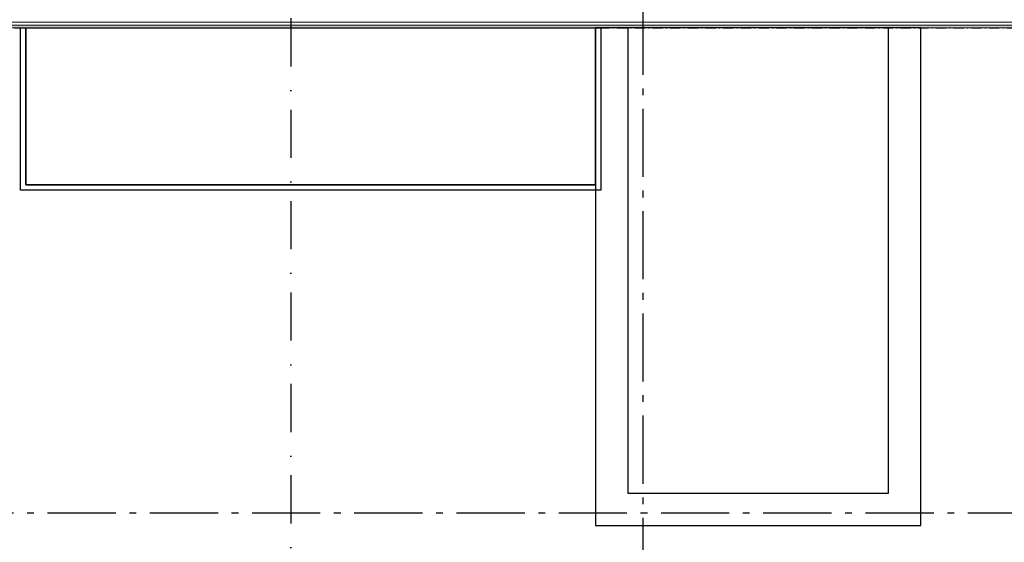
# Model space of a CAD drawing. Header units: millimetres. Extents: x -150 to 340869, y -1115 to 365939.
# Tile 13 of 193: x 281580 to 288803, y 343908 to 347741. Entities that reach past the tile are written whole.
import ezdxf
from ezdxf.enums import TextEntityAlignment as Align

# ---------------------------------------------------------------- set-up
doc = ezdxf.new("R2010")
doc.units = ezdxf.units.MM
doc.header["$LTSCALE"] = 0.5
doc.header["$MEASUREMENT"] = 0
for name, pattern in [('Akselinje', [1500, 1000, -200, 100, -200]), ('Over snittplan', [260, 150, -50, 10, -50]), ('PLINE', [0]), ('Prikk & stiplet', [1340.555525, 705.555534, -352.777767, 0, -282.222223])]:
    doc.linetypes.add(name, pattern=pattern)
for name, color, linetype in [('232- Ikke-bærende yttervegger (Skravur)(Nye konstruksjoner)', 7, 'Continuous'), ('232- Ikke-bærende yttervegger(Nye konstruksjoner)', 7, 'Continuous'), ('255- Gulvoverflate(Nye konstruksjoner)', 7, 'Continuous'), ('273- Kjøkkeninnredning(Nye konstruksjoner)', 7, 'Continuous'), ('82-- Modullinjer(Nye konstruksjoner)', 7, 'Continuous'), ('852- Snittmarkør', 7, 'Continuous')]:
    doc.layers.add(name, color=color, linetype=linetype)
doc.layers.add('235- Utvendig kledning og overflate(Nye konstruksjoner)', color=7, linetype='Continuous', lineweight=0)
doc.styles.add('GENERATED_STYLE_4', font='arial.ttf')

# ---------------------------------------------------------------- blocks, each defined once
blk = doc.blocks.new('Standard grid marker[9]', base_point=(286151, 363787.1))
at = {"layer": '82-- Modullinjer(Nye konstruksjoner)', "linetype": 'Akselinje'}
blk.add_line((286151, 363587.1), (286151, 339987.1), dxfattribs=at)
at = {"layer": '82-- Modullinjer(Nye konstruksjoner)', "style": 'GENERATED_STYLE_4'}
for tag, p in [('AC_MarkerText_1_0', (286151, 363965.3)), ('AC_MarkerText_1_1', (286151, 339715.3))]:
    blk.add_attdef(tag, text='', height=100, rotation=360, dxfattribs=at).set_placement(p, align=Align.TOP_CENTER)
blk = doc.blocks.new('Standard grid marker[16]', base_point=(305734.8, 344120.7))
at = {"layer": '82-- Modullinjer(Nye konstruksjoner)', "linetype": 'Akselinje'}
blk.add_line((305534.8, 344120.7), (271734.8, 344120.7), dxfattribs=at)
at = {"layer": '82-- Modullinjer(Nye konstruksjoner)', "style": 'GENERATED_STYLE_4'}
for tag, p in [('AC_MarkerText_1_1', (271409.8, 344174.4)), ('AC_MarkerText_1_0', (305859.8, 344174.4))]:
    blk.add_attdef(tag, text='', height=100, rotation=360, dxfattribs=at).set_placement(p, align=Align.TOP_CENTER)

msp = doc.modelspace()

# ---------------------------------------------------------------- hatches: boundary and pattern name
at = {"layer": '232- Ikke-bærende yttervegger (Skravur)(Nye konstruksjoner)', "linetype": 'Continuous'}
h = msp.add_hatch(dxfattribs=at)
h.set_pattern_fill('Skrålinjer_2', color=256, style=0, pattern_type=2)
h.set_pattern_definition([(45, (0, 0), (-56.568542, 56.568542), [80, 0])])
h.paths.add_polyline_path([(303122, 347699.7), (277530, 347699.7), (277530, 347680.7), (303122, 347680.7)])

# ---------------------------------------------------------------- linework, layer by layer
at = {"layer": '232- Ikke-bærende yttervegger(Nye konstruksjoner)', "linetype": 'Over snittplan', "flags": 128}
msp.add_lwpolyline([(277511, 347680.7), (303141, 347680.7)], dxfattribs=at)
at = {"layer": '235- Utvendig kledning og overflate(Nye konstruksjoner)', "linetype": 'PLINE'}
for p, q in [((277553, 347699.7), (303099, 347699.7)), ((277589, 347722.7), (303063, 347722.7))]:
    msp.add_line(p, q, dxfattribs=at)
at = {"layer": '235- Utvendig kledning og overflate(Nye konstruksjoner)', "linetype": 'PLINE', "flags": 128}
msp.add_lwpolyline([(277530, 347680.7), (303141, 347680.7)], dxfattribs=at)
at = {"layer": '255- Gulvoverflate(Nye konstruksjoner)', "linetype": 'PLINE', "flags": 128}
msp.add_lwpolyline([(281626, 347680.7), (285803, 347680.7), (285803, 346530.7), (281626, 346530.7)], close=True, dxfattribs=at)
at = {"layer": '273- Kjøkkeninnredning(Nye konstruksjoner)', "linetype": 'PLINE', "flags": 128}
for points in [[(281586, 347680.7), (281626, 347680.7), (281626, 346530.7), (285803, 346530.7), (285803, 347680.7), (285843, 347680.7), (285843, 346490.7), (281586, 346490.7)], [(285803, 344030.7), (288191, 344030.7), (288191, 347680.7), (285803, 347680.7)], [(286041, 344268.7), (287953, 344268.7), (287953, 347680.7), (286041, 347680.7)]]:
    msp.add_lwpolyline(points, close=True, dxfattribs=at)
at = {"layer": '852- Snittmarkør', "linetype": 'Prikk & stiplet'}
msp.add_line((283569.4, 365180.7), (283569.4, 341280.7), dxfattribs=at)

# ---------------------------------------------------------------- block references
at = {"layer": '82-- Modullinjer(Nye konstruksjoner)', "linetype": 'PLINE'}
for name, p in [('Standard grid marker[9]', (286151, 363787.1)), ('Standard grid marker[16]', (305734.8, 344120.7))]:
    msp.add_blockref(name, p, dxfattribs=at)

doc.saveas('drawing.dxf')
